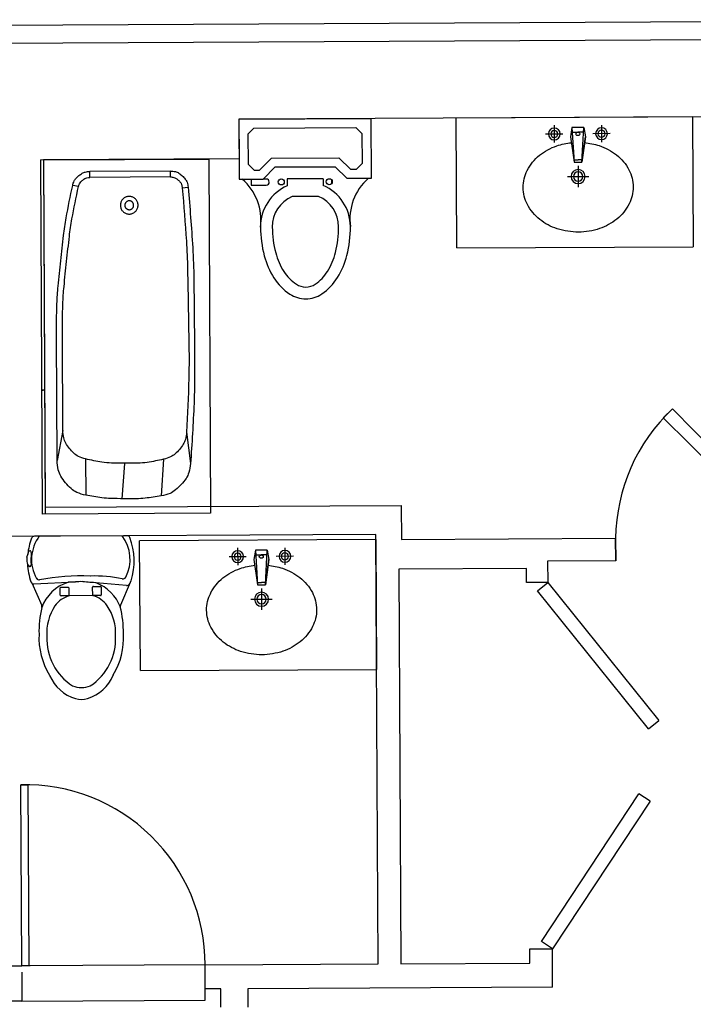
# Model space of a CAD drawing. Header units: inches. Extents: x -3371 to 2763, y -983 to 646.
# Tile 41 of 96: x -1058 to -944, y -479 to -312. Entities that reach past the tile are written whole.
import ezdxf

# ---------------------------------------------------------------- set-up
doc = ezdxf.new("R2010")
doc.units = ezdxf.units.IN
doc.header["$LTSCALE"] = 12
doc.header["$MEASUREMENT"] = 0
for name, color, linetype in [('2', 2, 'Continuous'), ('3', 3, 'Continuous'), ('White', 7, 'Continuous')]:
    doc.layers.add(name, color=color, linetype=linetype)
doc.styles.get("Standard").update_dxf_attribs({"font": 'arial.ttf'})

# ---------------------------------------------------------------- blocks, each defined once
blk = doc.blocks.new('A$C09F1173F')
at = {"layer": '2'}
for p, q in [((416, 369.3), (416, 296.3)), ((452.5, 332.8), (379.5, 332.8)), ((235, 187.8), (235, 277.9)), ((295.8, 249.5), (403.5, 264.3)), ((403.5, 264.3), (295.8, 249.5)), ((295.8, 249.5), (442.4, 257.8)), ((442.4, 257.8), (403.5, 264.3)), ((422.7, 256.7), (422.7, 232.8)), ((442.4, 257.8), (442.4, 232.8)), ((280.1, 232.8), (189.9, 232.8)), ((295.8, 232.8), (295.8, 249.5)), ((295.8, 216.1), (295.8, 232.8)), ((403.5, 201.4), (295.8, 216.1)), ((442.4, 207.8), (295.8, 216.1)), ((305.9, 250), (305.9, 232.8)), ((305.9, 215.7), (305.9, 232.8)), ((422.7, 208.9), (422.7, 232.8)), ((442.4, 232.8), (442.4, 207.8)), ((442.4, 207.8), (403.5, 201.4)), ((416, 96.3), (416, 169.3)), ((452.5, 132.8), (379.5, 132.8))]:
    blk.add_line(p, q, dxfattribs=at)
for centre, radius in [((416, 332.8), 25), ((416, 332.8), 15), ((235, 232.8), 30), ((235, 232.8), 20), ((416, 132.8), 25), ((416, 132.8), 15)]:
    blk.add_circle(centre, radius, dxfattribs=at)
for centre, start, end in [((415.3, 234), 350.5252, 189.4748), ((415.3, 231.6), 170.5252, 9.4748)]:
    blk.add_arc(centre, 7.19, start, end, dxfattribs=at)
at = {"layer": '3'}
for centre, radius, start, end in [((190, 308.8), 156.9, 90, 117.4096), ((190, 308.8), 156.9, 62.5904, 90), ((209, 272.1), 198.2, 117.4096, 141.3831), ((171, 272.1), 198.2, 38.6169, 62.5904), ((238.8, 248.3), 236.3, 141.3831, 161.6926), ((141.2, 248.3), 236.3, 18.3074, 38.6169), ((285.6, 232.8), 285.7, 161.6926, 180), ((94.3, 232.8), 285.7, 5.4714, 18.3074), ((285.6, 232.8), 285.7, 180, 198.3074), ((94.3, 232.8), 285.7, 341.6926, 354.5286), ((238.8, 217.3), 236.3, 198.3074, 218.6169), ((141.2, 217.3), 236.3, 321.3831, 341.6926), ((209, 193.5), 198.2, 218.6169, 242.5904), ((171, 193.5), 198.2, 297.4096, 321.3831), ((190, 156.9), 156.9, 242.5904, 270), ((190, 156.9), 156.9, 270, 297.4096)]:
    blk.add_arc(centre, radius, start, end, dxfattribs=at)
blk = doc.blocks.new('A')
at = {"layer": 'White', "color": 7}
for p, q in [((2489.57, 89.33), (2491.23, 93.17)), ((2506.23, 89.33), (2504.57, 93.17)), ((2494.47, 90.11), (2494.47, 91.42)), ((2494.59, 91.55), (2495.92, 91.55)), ((2495.92, 91.55), (2495.92, 90.11)), ((2495.94, 91.55), (2499.86, 91.55)), ((2499.94, 90.22), (2499.94, 91.42)), ((2500.07, 91.55), (2501.28, 91.55)), ((2501.28, 90.1), (2500.07, 90.1)), ((2501.4, 91.42), (2501.4, 90.22)), ((2490.21, 89.87), (2496.68, 89.26)), ((2495.8, 89.98), (2494.59, 89.98)), ((2505.86, 89.51), (2498.83, 89.2)), ((2506.56, 86.57), (2506.58, 86.57)), ((2506.87, 84.52), (2506.73, 84.1)), ((2507.02, 84.95), (2506.87, 84.52)), ((2490.05, 81.43), (2505.75, 81.43))]:
    blk.add_line(p, q, dxfattribs=at)
for centre, radius, start, end in [((2498.88, 102.35), 6.91, 106.7064, 156.9637), ((2497.9, 105.62), 3.49, 73.2936, 106.7064), ((2496.92, 102.35), 6.91, 23.0363, 73.2936), ((2501.58, 98.86), 9.5, 123.0103, 182.7874), ((2497.9, 102.77), 4.33, 69.7133, 110.2867), ((2494.22, 98.86), 9.5, 357.2126, 56.9897), ((2502.78, 98.72), 12.04, 148.6706, 183.2996), ((2492.07, 105.25), 0.5, 328.6706, 336.9637), ((2493.02, 98.72), 12.04, 356.7004, 31.3294), ((2508.13, 97.63), 17.38, 178.6877, 193.7922), ((2500.24, 97.85), 8.17, 176.2077, 214.1855), ((2495.56, 97.85), 8.17, 325.8145, 3.7923), ((2487.67, 97.63), 17.38, 346.2698, 1.3123), ((2490.77, 93.37), 0.5, 336.6149, 13.7922), ((2497.86, 96), 7.07, 200.614, 248.8768), ((2497.94, 96), 7.07, 287.9167, 339.386), ((2505.03, 93.37), 0.503, 164.2259, 203.3295), ((2496.96, 95.63), 4.21, 214.2214, 255.4704), ((2498.84, 95.63), 4.21, 284.5296, 325.7786), ((2494.59, 91.42), 0.125, 90, 180), ((2494.59, 90.11), 0.125, 180, 270), ((2495.8, 90.11), 0.125, 270, 0), ((2495.94, 91.67), 0.125, 255.4704, 270), ((2499.86, 91.67), 0.125, 270, 284.5296), ((2500.07, 91.42), 0.125, 90, 180), ((2500.07, 90.22), 0.125, 180, 270), ((2501.28, 91.42), 0.125, 0, 90), ((2501.28, 90.22), 0.125, 270, 0), ((2499.84, 85.66), 10.98, 162.0093, 200.8809), ((2474.71, 97.82), 17.11, 329.1663, 331.3452), ((2496.06, 85.39), 6.51, 151.9036, 217.4811), ((2490.16, 89.38), 0.5, 84.3991, 151.3452), ((2490.78, 88.25), 0.5, 77.8415, 156.4568), ((2495.81, 111.59), 23.37, 257.8415, 271.2175), ((2495.5, 89.87), 0.5, 248.8768, 264.7087), ((2585.24, 1058.93), 973.7, 264.70875, 264.85345), ((2497.77, 129.61), 41.41, 267.9658, 279.9025), ((2459, 1062.09), 973.7, 272.27708, 272.41207), ((2499.96, 89.75), 0.5, 272.4121, 287.9167), ((2504.98, 88.32), 0.5, 29.2249, 99.9025), ((2499.74, 85.39), 6.51, 322.5189, 29.2249), ((2505.88, 89.02), 0.5, 18.6784, 92.7585), ((2521.09, 97.82), 17.11, 209.7442, 210.8337), ((2495.96, 85.66), 10.98, 2.2119, 18.6784), ((2490.9, 85.46), 15.45, 355.2536, 3.0955), ((2506.58, 86.32), 0.25, 90, 185.4783), ((2506.56, 86.32), 0.25, 2.0512, 90), ((2505.04, 85.36), 2.03, 348.4491, 28.618), ((2495.96, 85.66), 10.98, 339.1191, 354.0159), ((2506.54, 84.14), 0.25, 171.5967, 262.5157), ((2506.48, 84.14), 0.25, 277.4843, 350.1389), ((2490.05, 81.93), 0.5, 200.8809, 270), ((2505.75, 81.93), 0.5, 270, 339.1191)]:
    blk.add_arc(centre, radius, start, end, dxfattribs=at)

msp = doc.modelspace()

# ---------------------------------------------------------------- linework, layer by layer
for p, q in [((-874.89, -312.23), (-2292.69, -319.69)), ((-1100.12, -316.43), (-874.87, -315.25)), ((-949.17, -379.69), (-947.62, -378.16)), ((-967.9, -476.09), (-967.94, -469.6))]:
    msp.add_line(p, q)
msp.add_arc((-926.7, -400.41), 30.54, 133.2372, 179.3308)
at = {"layer": 'White', "color": 7}
for p, q in [((-912.45, -328.52), (-1021.04, -329.09)), ((-1021.04, -329.09), (-998.69, -328.97)), ((-1021.04, -329.09), (-1021, -335.81)), ((-1021.04, -329.09), (-1020.98, -339.25)), ((-998.69, -328.97), (-998.63, -339.13)), ((-944.22, -328.68), (-984.22, -328.89)), ((-984.11, -350.89), (-984.22, -328.89)), ((-944.22, -328.68), (-944.11, -350.68)), ((-1019.5, -331.62), (-1018.49, -330.6)), ((-1019.5, -331.62), (-1019.47, -336.7)), ((-1018.49, -330.6), (-1001.22, -330.51)), ((-1001.22, -330.51), (-1000.2, -331.52)), ((-1000.2, -331.52), (-1000.17, -336.6)), ((-1021, -335.81), (-1054.16, -335.98)), ((-1054.16, -335.98), (-1053.85, -394.8)), ((-1018.45, -337.71), (-1019.47, -336.7)), ((-1015.54, -335.66), (-1017.56, -337.7)), ((-1015.54, -335.66), (-1004.12, -335.6)), ((-1004.12, -335.6), (-1002.07, -337.62)), ((-1000.17, -336.6), (-1001.18, -337.62)), ((-1018.45, -337.71), (-1017.56, -337.7)), ((-1014.9, -337.18), (-1016.92, -339.23)), ((-1014.9, -337.18), (-1004.74, -337.13)), ((-1004.74, -337.13), (-1002.7, -339.15)), ((-1001.18, -337.62), (-1002.07, -337.62)), ((-1020.98, -339.25), (-1016.92, -339.23)), ((-1018.95, -339.24), (-1018.95, -340.25)), ((-1016.41, -339.22), (-1016.92, -339.23)), ((-1006.76, -339.17), (-1012.86, -339.2)), ((-1012.86, -339.2), (-1012.85, -340.35)), ((-1006.76, -339.17), (-1006.76, -340.32)), ((-1005.31, -339.95), (-1005.32, -339.4)), ((-998.63, -339.13), (-1002.7, -339.15)), ((-1018.95, -340.25), (-1016.41, -340.24)), ((-1007.55, -342.15), (-1012.04, -342.18)), ((-1017.32, -345.63), (-1017.2, -345.63)), ((-984.11, -350.89), (-944.11, -350.68)), ((-947.62, -378.16), (-926.25, -399.89)), ((-927.51, -401.14), (-949.17, -379.69)), ((-1053.85, -394.8), (-993.55, -394.49)), ((-993.55, -394.49), (-993.52, -400.25)), ((-997.86, -399.42), (-1067.53, -399.78)), ((-997.47, -472.16), (-997.86, -399.42)), ((-993.52, -400.25), (-957.24, -400.06)), ((-957.24, -400.06), (-957.22, -403.9)), ((-957.22, -403.9), (-957.24, -400.06)), ((-997.85, -400.27), (-1037.85, -400.48)), ((-1037.73, -422.48), (-1037.85, -400.48)), ((-997.85, -400.27), (-997.74, -422.27)), ((-972.35, -405.18), (-993.97, -405.29)), ((-972.33, -407.58), (-972.35, -405.18)), ((-957.22, -403.9), (-968.75, -403.96)), ((-968.75, -403.96), (-968.73, -407.56)), ((-993.97, -405.29), (-993.62, -472.14)), ((-968.73, -407.56), (-972.33, -407.58)), ((-970.48, -408.97), (-968.73, -407.56)), ((-968.73, -407.56), (-949.91, -430.92)), ((-951.67, -432.34), (-970.48, -408.97)), ((-1037.73, -422.48), (-997.74, -422.27)), ((-951.67, -432.34), (-949.91, -430.92)), ((-1057.97, -441.82), (-1056.77, -441.81)), ((-1057.81, -472.48), (-1057.97, -441.82)), ((-1056.77, -441.81), (-1056.61, -472.47)), ((-969.81, -468.36), (-953.28, -443.33)), ((-951.41, -444.57), (-953.28, -443.33)), ((-951.41, -444.57), (-967.94, -469.6)), ((-967.94, -469.6), (-969.81, -468.36)), ((-971.78, -469.62), (-967.94, -469.6)), ((-971.77, -472.02), (-971.78, -469.62)), ((-1099.1, -472.69), (-1057.81, -472.48)), ((-1026.78, -472.31), (-1057.81, -472.48)), ((-1056.37, -472.47), (-1057.81, -472.48)), ((-1057.81, -473.55), (-1057.78, -478.45)), ((-1057.81, -473.55), (-1057.78, -478.45)), ((-1026.78, -472.31), (-997.47, -472.16)), ((-1026.76, -476.4), (-1026.78, -472.31)), ((-1026.75, -478.29), (-1026.78, -472.31)), ((-993.62, -472.14), (-971.77, -472.02)), ((-1024.12, -476.38), (-1026.76, -476.4)), ((-1024.1, -479.5), (-1024.12, -476.38)), ((-967.9, -476.09), (-1019.55, -476.36)), ((-1019.55, -476.36), (-1019.54, -479.48)), ((-1057.78, -478.45), (-1103.45, -478.69)), ((-1057.78, -478.45), (-1026.75, -478.29))]:
    msp.add_line(p, q, dxfattribs=at)
at = {"layer": 'White', "color": 7, "linetype": 'Continuous'}
for p, q in [((-1054.66, -335.99), (-1026.16, -335.84)), ((-1054.66, -335.99), (-1026.16, -335.84)), ((-1054.66, -335.99), (-1026.16, -335.84)), ((-1054.66, -335.99), (-1026.16, -335.84)), ((-1054.66, -335.99), (-1026.16, -335.84)), ((-1054.66, -335.99), (-1054.34, -395.99)), ((-1054.66, -335.99), (-1054.34, -395.99)), ((-1054.66, -335.99), (-1054.34, -395.99)), ((-1054.66, -335.99), (-1054.34, -395.99)), ((-1054.66, -335.99), (-1054.34, -395.99)), ((-1054.16, -335.98), (-1053.84, -395.98)), ((-1054.16, -335.98), (-1053.84, -395.98)), ((-1054.16, -335.98), (-1053.84, -395.98)), ((-1054.16, -335.98), (-1053.84, -395.98)), ((-1054.16, -335.98), (-1053.84, -395.98)), ((-1026.16, -335.84), (-1025.84, -395.84)), ((-1026.16, -335.84), (-1025.84, -395.84)), ((-1026.16, -335.84), (-1025.84, -395.84)), ((-1026.16, -335.84), (-1025.84, -395.84)), ((-1026.16, -335.84), (-1025.84, -395.84)), ((-1032.64, -337.87), (-1046.28, -337.94)), ((-1032.64, -337.87), (-1046.28, -337.94)), ((-1032.64, -337.87), (-1046.28, -337.94)), ((-1032.64, -337.87), (-1046.28, -337.94)), ((-1032.64, -337.87), (-1046.28, -337.94)), ((-1046.27, -338.94), (-1046.28, -337.94)), ((-1046.27, -338.94), (-1046.28, -337.94)), ((-1046.27, -338.94), (-1046.28, -337.94)), ((-1046.27, -338.94), (-1046.28, -337.94)), ((-1046.27, -338.94), (-1046.28, -337.94)), ((-1032.64, -338.87), (-1032.64, -337.87)), ((-1032.64, -338.87), (-1032.64, -337.87)), ((-1032.64, -338.87), (-1032.64, -337.87)), ((-1032.64, -338.87), (-1032.64, -337.87)), ((-1032.64, -338.87), (-1032.64, -337.87)), ((-1032.64, -338.87), (-1046.27, -338.94)), ((-1032.64, -338.87), (-1046.27, -338.94)), ((-1032.64, -338.87), (-1046.27, -338.94)), ((-1032.64, -338.87), (-1046.27, -338.94)), ((-1032.64, -338.87), (-1046.27, -338.94)), ((-1048.21, -340.51), (-1049.19, -340.29)), ((-1048.21, -340.51), (-1049.19, -340.29)), ((-1048.21, -340.51), (-1049.19, -340.29)), ((-1048.21, -340.51), (-1049.19, -340.29)), ((-1048.21, -340.51), (-1049.19, -340.29)), ((-1030.63, -340.69), (-1029.64, -340.61)), ((-1030.63, -340.69), (-1029.64, -340.61)), ((-1030.63, -340.69), (-1029.64, -340.61)), ((-1030.63, -340.69), (-1029.64, -340.61)), ((-1030.63, -340.69), (-1029.64, -340.61)), ((-1051.83, -386.91), (-1051.94, -365.97)), ((-1051.83, -386.91), (-1051.94, -365.97)), ((-1051.83, -386.91), (-1051.94, -365.97)), ((-1051.83, -386.91), (-1051.94, -365.97)), ((-1051.83, -386.91), (-1051.94, -365.97)), ((-1050.85, -381.79), (-1050.94, -365.97)), ((-1050.85, -381.79), (-1050.94, -365.97)), ((-1050.85, -381.79), (-1050.94, -365.97)), ((-1050.85, -381.79), (-1050.94, -365.97)), ((-1050.85, -381.79), (-1050.94, -365.97)), ((-1050.85, -381.79), (-1051.83, -386.91)), ((-1050.85, -381.79), (-1051.83, -386.91)), ((-1050.85, -381.79), (-1051.83, -386.91)), ((-1050.85, -381.79), (-1051.83, -386.91)), ((-1050.85, -381.79), (-1051.83, -386.91)), ((-1029.91, -382.08), (-1029.24, -387.41)), ((-1029.91, -382.08), (-1029.24, -387.41)), ((-1029.91, -382.08), (-1029.24, -387.41)), ((-1029.91, -382.08), (-1029.24, -387.41)), ((-1029.91, -382.08), (-1029.24, -387.41)), ((-1047.01, -386.63), (-1046.97, -392.77)), ((-1047.01, -386.63), (-1046.97, -392.77)), ((-1047.01, -386.63), (-1046.97, -392.77)), ((-1047.01, -386.63), (-1046.97, -392.77)), ((-1047.01, -386.63), (-1046.97, -392.77)), ((-1033.79, -386.69), (-1034.19, -392.89)), ((-1033.79, -386.69), (-1034.19, -392.89)), ((-1033.79, -386.69), (-1034.19, -392.89)), ((-1033.79, -386.69), (-1034.19, -392.89)), ((-1033.79, -386.69), (-1034.19, -392.89)), ((-1040.4, -387.42), (-1040.85, -393.41)), ((-1040.4, -387.42), (-1040.85, -393.41)), ((-1040.4, -387.42), (-1040.85, -393.41)), ((-1040.4, -387.42), (-1040.85, -393.41)), ((-1040.4, -387.42), (-1040.85, -393.41)), ((-1025.84, -395.84), (-1054.34, -395.99)), ((-1025.84, -395.84), (-1054.34, -395.99)), ((-1025.84, -395.84), (-1054.34, -395.99)), ((-1025.84, -395.84), (-1054.34, -395.99)), ((-1025.84, -395.84), (-1054.34, -395.99))]:
    msp.add_line(p, q, dxfattribs=at)
for points in [[(-1049.19, -340.29, -0.056193), (-1048.94, -339.55, -0.078765), (-1048.62, -339.09, -0.033679), (-1048.13, -338.63, -0.033679), (-1047.58, -338.25, -0.078765), (-1047.06, -338.03, -0.056193), (-1046.28, -337.94)], [(-1049.19, -340.29, -0.056193), (-1048.94, -339.55, -0.078765), (-1048.62, -339.09, -0.033679), (-1048.13, -338.63, -0.033679), (-1047.58, -338.25, -0.078765), (-1047.06, -338.03, -0.056193), (-1046.28, -337.94)], [(-1049.19, -340.29, -0.056193), (-1048.94, -339.55, -0.078765), (-1048.62, -339.09, -0.033679), (-1048.13, -338.63, -0.033679), (-1047.58, -338.25, -0.078765), (-1047.06, -338.03, -0.056193), (-1046.28, -337.94)], [(-1049.19, -340.29, -0.056193), (-1048.94, -339.55, -0.078765), (-1048.62, -339.09, -0.033679), (-1048.13, -338.63, -0.033679), (-1047.58, -338.25, -0.078765), (-1047.06, -338.03, -0.056193), (-1046.28, -337.94)], [(-1049.19, -340.29, -0.056193), (-1048.94, -339.55, -0.078765), (-1048.62, -339.09, -0.033679), (-1048.13, -338.63, -0.033679), (-1047.58, -338.25, -0.078765), (-1047.06, -338.03, -0.056193), (-1046.28, -337.94)], [(-1032.64, -337.87, -0.062055), (-1031.79, -337.97, -0.084596), (-1031.21, -338.22, -0.039577), (-1030.63, -338.68, -0.039577), (-1030.13, -339.22, -0.084596), (-1029.82, -339.77, -0.062055), (-1029.64, -340.61)], [(-1032.64, -337.87, -0.062055), (-1031.79, -337.97, -0.084596), (-1031.21, -338.22, -0.039577), (-1030.63, -338.68, -0.039577), (-1030.13, -339.22, -0.084596), (-1029.82, -339.77, -0.062055), (-1029.64, -340.61)], [(-1032.64, -337.87, -0.062055), (-1031.79, -337.97, -0.084596), (-1031.21, -338.22, -0.039577), (-1030.63, -338.68, -0.039577), (-1030.13, -339.22, -0.084596), (-1029.82, -339.77, -0.062055), (-1029.64, -340.61)], [(-1032.64, -337.87, -0.062055), (-1031.79, -337.97, -0.084596), (-1031.21, -338.22, -0.039577), (-1030.63, -338.68, -0.039577), (-1030.13, -339.22, -0.084596), (-1029.82, -339.77, -0.062055), (-1029.64, -340.61)], [(-1032.64, -337.87, -0.062055), (-1031.79, -337.97, -0.084596), (-1031.21, -338.22, -0.039577), (-1030.63, -338.68, -0.039577), (-1030.13, -339.22, -0.084596), (-1029.82, -339.77, -0.062055), (-1029.64, -340.61)], [(-1048.21, -340.51, -0.056193), (-1048.04, -340.01, -0.078765), (-1047.83, -339.7, -0.033679), (-1047.5, -339.4, -0.033679), (-1047.14, -339.15, -0.078765), (-1046.79, -339, -0.056193), (-1046.27, -338.94)], [(-1048.21, -340.51, -0.056193), (-1048.04, -340.01, -0.078765), (-1047.83, -339.7, -0.033679), (-1047.5, -339.4, -0.033679), (-1047.14, -339.15, -0.078765), (-1046.79, -339, -0.056193), (-1046.27, -338.94)], [(-1048.21, -340.51, -0.056193), (-1048.04, -340.01, -0.078765), (-1047.83, -339.7, -0.033679), (-1047.5, -339.4, -0.033679), (-1047.14, -339.15, -0.078765), (-1046.79, -339, -0.056193), (-1046.27, -338.94)], [(-1048.21, -340.51, -0.056193), (-1048.04, -340.01, -0.078765), (-1047.83, -339.7, -0.033679), (-1047.5, -339.4, -0.033679), (-1047.14, -339.15, -0.078765), (-1046.79, -339, -0.056193), (-1046.27, -338.94)], [(-1048.21, -340.51, -0.056193), (-1048.04, -340.01, -0.078765), (-1047.83, -339.7, -0.033679), (-1047.5, -339.4, -0.033679), (-1047.14, -339.15, -0.078765), (-1046.79, -339, -0.056193), (-1046.27, -338.94)], [(-1032.64, -338.87, -0.062055), (-1032.07, -338.94, -0.084596), (-1031.68, -339.11, -0.039577), (-1031.3, -339.41, -0.039577), (-1030.96, -339.77, -0.084596), (-1030.76, -340.14, -0.062055), (-1030.63, -340.69)], [(-1032.64, -338.87, -0.062055), (-1032.07, -338.94, -0.084596), (-1031.68, -339.11, -0.039577), (-1031.3, -339.41, -0.039577), (-1030.96, -339.77, -0.084596), (-1030.76, -340.14, -0.062055), (-1030.63, -340.69)], [(-1032.64, -338.87, -0.062055), (-1032.07, -338.94, -0.084596), (-1031.68, -339.11, -0.039577), (-1031.3, -339.41, -0.039577), (-1030.96, -339.77, -0.084596), (-1030.76, -340.14, -0.062055), (-1030.63, -340.69)], [(-1032.64, -338.87, -0.062055), (-1032.07, -338.94, -0.084596), (-1031.68, -339.11, -0.039577), (-1031.3, -339.41, -0.039577), (-1030.96, -339.77, -0.084596), (-1030.76, -340.14, -0.062055), (-1030.63, -340.69)], [(-1032.64, -338.87, -0.062055), (-1032.07, -338.94, -0.084596), (-1031.68, -339.11, -0.039577), (-1031.3, -339.41, -0.039577), (-1030.96, -339.77, -0.084596), (-1030.76, -340.14, -0.062055), (-1030.63, -340.69)], [(-1051.94, -365.97, -0.009316), (-1051.86, -360.36, -0.017343), (-1051.66, -357.35, -0.00129), (-1051.21, -353.06, -0.00129), (-1050.74, -348.78, -0.017343), (-1050.3, -345.79, -0.009316), (-1049.19, -340.29)], [(-1051.94, -365.97, -0.009316), (-1051.86, -360.36, -0.017343), (-1051.66, -357.35, -0.00129), (-1051.21, -353.06, -0.00129), (-1050.74, -348.78, -0.017343), (-1050.3, -345.79, -0.009316), (-1049.19, -340.29)], [(-1051.94, -365.97, -0.009316), (-1051.86, -360.36, -0.017343), (-1051.66, -357.35, -0.00129), (-1051.21, -353.06, -0.00129), (-1050.74, -348.78, -0.017343), (-1050.3, -345.79, -0.009316), (-1049.19, -340.29)], [(-1051.94, -365.97, -0.009316), (-1051.86, -360.36, -0.017343), (-1051.66, -357.35, -0.00129), (-1051.21, -353.06, -0.00129), (-1050.74, -348.78, -0.017343), (-1050.3, -345.79, -0.009316), (-1049.19, -340.29)], [(-1051.94, -365.97, -0.009316), (-1051.86, -360.36, -0.017343), (-1051.66, -357.35, -0.00129), (-1051.21, -353.06, -0.00129), (-1050.74, -348.78, -0.017343), (-1050.3, -345.79, -0.009316), (-1049.19, -340.29)], [(-1050.94, -365.97, -0.009316), (-1050.86, -360.4, -0.017343), (-1050.66, -357.42, -0.00129), (-1050.22, -353.17, -0.00129), (-1049.75, -348.92, -0.017343), (-1049.32, -345.96, -0.009316), (-1048.21, -340.51)], [(-1050.94, -365.97, -0.009316), (-1050.86, -360.4, -0.017343), (-1050.66, -357.42, -0.00129), (-1050.22, -353.17, -0.00129), (-1049.75, -348.92, -0.017343), (-1049.32, -345.96, -0.009316), (-1048.21, -340.51)], [(-1050.94, -365.97, -0.009316), (-1050.86, -360.4, -0.017343), (-1050.66, -357.42, -0.00129), (-1050.22, -353.17, -0.00129), (-1049.75, -348.92, -0.017343), (-1049.32, -345.96, -0.009316), (-1048.21, -340.51)], [(-1050.94, -365.97, -0.009316), (-1050.86, -360.4, -0.017343), (-1050.66, -357.42, -0.00129), (-1050.22, -353.17, -0.00129), (-1049.75, -348.92, -0.017343), (-1049.32, -345.96, -0.009316), (-1048.21, -340.51)], [(-1050.94, -365.97, -0.009316), (-1050.86, -360.4, -0.017343), (-1050.66, -357.42, -0.00129), (-1050.22, -353.17, -0.00129), (-1049.75, -348.92, -0.017343), (-1049.32, -345.96, -0.009316), (-1048.21, -340.51)], [(-1030.63, -340.69, -0.005919), (-1029.94, -349.73, -0.011303), (-1029.74, -354.47, -0.000535), (-1029.61, -361.38, -0.000535), (-1029.5, -368.28, -0.011303), (-1029.53, -373.03, -0.005919), (-1029.91, -382.08)], [(-1030.63, -340.69, -0.005919), (-1029.94, -349.73, -0.011303), (-1029.74, -354.47, -0.000535), (-1029.61, -361.38, -0.000535), (-1029.5, -368.28, -0.011303), (-1029.53, -373.03, -0.005919), (-1029.91, -382.08)], [(-1030.63, -340.69, -0.005919), (-1029.94, -349.73, -0.011303), (-1029.74, -354.47, -0.000535), (-1029.61, -361.38, -0.000535), (-1029.5, -368.28, -0.011303), (-1029.53, -373.03, -0.005919), (-1029.91, -382.08)], [(-1030.63, -340.69, -0.005919), (-1029.94, -349.73, -0.011303), (-1029.74, -354.47, -0.000535), (-1029.61, -361.38, -0.000535), (-1029.5, -368.28, -0.011303), (-1029.53, -373.03, -0.005919), (-1029.91, -382.08)], [(-1030.63, -340.69, -0.005919), (-1029.94, -349.73, -0.011303), (-1029.74, -354.47, -0.000535), (-1029.61, -361.38, -0.000535), (-1029.5, -368.28, -0.011303), (-1029.53, -373.03, -0.005919), (-1029.91, -382.08)], [(-1029.64, -340.61, -0.006671), (-1028.87, -350.81, -0.012666), (-1028.67, -356.19, -0.000675), (-1028.59, -364, -0.000675), (-1028.54, -371.81, -0.012666), (-1028.64, -377.2, -0.006671), (-1029.24, -387.41)], [(-1029.64, -340.61, -0.006671), (-1028.87, -350.81, -0.012666), (-1028.67, -356.19, -0.000675), (-1028.59, -364, -0.000675), (-1028.54, -371.81, -0.012666), (-1028.64, -377.2, -0.006671), (-1029.24, -387.41)], [(-1029.64, -340.61, -0.006671), (-1028.87, -350.81, -0.012666), (-1028.67, -356.19, -0.000675), (-1028.59, -364, -0.000675), (-1028.54, -371.81, -0.012666), (-1028.64, -377.2, -0.006671), (-1029.24, -387.41)], [(-1029.64, -340.61, -0.006671), (-1028.87, -350.81, -0.012666), (-1028.67, -356.19, -0.000675), (-1028.59, -364, -0.000675), (-1028.54, -371.81, -0.012666), (-1028.64, -377.2, -0.006671), (-1029.24, -387.41)], [(-1029.64, -340.61, -0.006671), (-1028.87, -350.81, -0.012666), (-1028.67, -356.19, -0.000675), (-1028.59, -364, -0.000675), (-1028.54, -371.81, -0.012666), (-1028.64, -377.2, -0.006671), (-1029.24, -387.41)], [(-1047.01, -386.63, -0.055571), (-1048.23, -386.19, -0.07813), (-1048.99, -385.66, -0.033069), (-1049.73, -384.84, -0.033069), (-1050.36, -383.94, -0.07813), (-1050.7, -383.08, -0.055571), (-1050.85, -381.79)], [(-1047.01, -386.63, -0.055571), (-1048.23, -386.19, -0.07813), (-1048.99, -385.66, -0.033069), (-1049.73, -384.84, -0.033069), (-1050.36, -383.94, -0.07813), (-1050.7, -383.08, -0.055571), (-1050.85, -381.79)], [(-1047.01, -386.63, -0.055571), (-1048.23, -386.19, -0.07813), (-1048.99, -385.66, -0.033069), (-1049.73, -384.84, -0.033069), (-1050.36, -383.94, -0.07813), (-1050.7, -383.08, -0.055571), (-1050.85, -381.79)], [(-1047.01, -386.63, -0.055571), (-1048.23, -386.19, -0.07813), (-1048.99, -385.66, -0.033069), (-1049.73, -384.84, -0.033069), (-1050.36, -383.94, -0.07813), (-1050.7, -383.08, -0.055571), (-1050.85, -381.79)], [(-1047.01, -386.63, -0.055571), (-1048.23, -386.19, -0.07813), (-1048.99, -385.66, -0.033069), (-1049.73, -384.84, -0.033069), (-1050.36, -383.94, -0.07813), (-1050.7, -383.08, -0.055571), (-1050.85, -381.79)], [(-1029.91, -382.08, -0.053976), (-1030.11, -383.33, -0.076487), (-1030.47, -384.15, -0.03152), (-1031.11, -385.01, -0.03152), (-1031.85, -385.78, -0.076487), (-1032.6, -386.28, -0.053976), (-1033.79, -386.69)], [(-1029.91, -382.08, -0.053976), (-1030.11, -383.33, -0.076487), (-1030.47, -384.15, -0.03152), (-1031.11, -385.01, -0.03152), (-1031.85, -385.78, -0.076487), (-1032.6, -386.28, -0.053976), (-1033.79, -386.69)], [(-1029.91, -382.08, -0.053976), (-1030.11, -383.33, -0.076487), (-1030.47, -384.15, -0.03152), (-1031.11, -385.01, -0.03152), (-1031.85, -385.78, -0.076487), (-1032.6, -386.28, -0.053976), (-1033.79, -386.69)], [(-1029.91, -382.08, -0.053976), (-1030.11, -383.33, -0.076487), (-1030.47, -384.15, -0.03152), (-1031.11, -385.01, -0.03152), (-1031.85, -385.78, -0.076487), (-1032.6, -386.28, -0.053976), (-1033.79, -386.69)], [(-1029.91, -382.08, -0.053976), (-1030.11, -383.33, -0.076487), (-1030.47, -384.15, -0.03152), (-1031.11, -385.01, -0.03152), (-1031.85, -385.78, -0.076487), (-1032.6, -386.28, -0.053976), (-1033.79, -386.69)], [(-1046.97, -392.77, -0.057302), (-1048.49, -392.29, -0.079888), (-1049.46, -391.66, -0.034774), (-1050.4, -390.67, -0.034774), (-1051.19, -389.56, -0.079888), (-1051.63, -388.5, -0.057302), (-1051.83, -386.91)], [(-1046.97, -392.77, -0.057302), (-1048.49, -392.29, -0.079888), (-1049.46, -391.66, -0.034774), (-1050.4, -390.67, -0.034774), (-1051.19, -389.56, -0.079888), (-1051.63, -388.5, -0.057302), (-1051.83, -386.91)], [(-1046.97, -392.77, -0.057302), (-1048.49, -392.29, -0.079888), (-1049.46, -391.66, -0.034774), (-1050.4, -390.67, -0.034774), (-1051.19, -389.56, -0.079888), (-1051.63, -388.5, -0.057302), (-1051.83, -386.91)], [(-1046.97, -392.77, -0.057302), (-1048.49, -392.29, -0.079888), (-1049.46, -391.66, -0.034774), (-1050.4, -390.67, -0.034774), (-1051.19, -389.56, -0.079888), (-1051.63, -388.5, -0.057302), (-1051.83, -386.91)], [(-1046.97, -392.77, -0.057302), (-1048.49, -392.29, -0.079888), (-1049.46, -391.66, -0.034774), (-1050.4, -390.67, -0.034774), (-1051.19, -389.56, -0.079888), (-1051.63, -388.5, -0.057302), (-1051.83, -386.91)], [(-1033.79, -386.69, -0.01902), (-1036.56, -387.21, -0.033054), (-1038.18, -387.34, -0.004993), (-1040.4, -387.36, -0.004993), (-1042.62, -387.32, -0.033054), (-1044.24, -387.17, -0.01902), (-1047.01, -386.63)], [(-1033.79, -386.69, -0.01902), (-1036.56, -387.21, -0.033054), (-1038.18, -387.34, -0.004993), (-1040.4, -387.36, -0.004993), (-1042.62, -387.32, -0.033054), (-1044.24, -387.17, -0.01902), (-1047.01, -386.63)], [(-1033.79, -386.69, -0.01902), (-1036.56, -387.21, -0.033054), (-1038.18, -387.34, -0.004993), (-1040.4, -387.36, -0.004993), (-1042.62, -387.32, -0.033054), (-1044.24, -387.17, -0.01902), (-1047.01, -386.63)], [(-1033.79, -386.69, -0.01902), (-1036.56, -387.21, -0.033054), (-1038.18, -387.34, -0.004993), (-1040.4, -387.36, -0.004993), (-1042.62, -387.32, -0.033054), (-1044.24, -387.17, -0.01902), (-1047.01, -386.63)], [(-1033.79, -386.69, -0.01902), (-1036.56, -387.21, -0.033054), (-1038.18, -387.34, -0.004993), (-1040.4, -387.36, -0.004993), (-1042.62, -387.32, -0.033054), (-1044.24, -387.17, -0.01902), (-1047.01, -386.63)], [(-1029.24, -387.41, -0.055308), (-1029.52, -388.93, -0.077861), (-1029.99, -389.93, -0.032812), (-1030.81, -390.96, -0.032812), (-1031.76, -391.88, -0.077861), (-1032.7, -392.46, -0.055308), (-1034.19, -392.89)], [(-1029.24, -387.41, -0.055308), (-1029.52, -388.93, -0.077861), (-1029.99, -389.93, -0.032812), (-1030.81, -390.96, -0.032812), (-1031.76, -391.88, -0.077861), (-1032.7, -392.46, -0.055308), (-1034.19, -392.89)], [(-1029.24, -387.41, -0.055308), (-1029.52, -388.93, -0.077861), (-1029.99, -389.93, -0.032812), (-1030.81, -390.96, -0.032812), (-1031.76, -391.88, -0.077861), (-1032.7, -392.46, -0.055308), (-1034.19, -392.89)], [(-1029.24, -387.41, -0.055308), (-1029.52, -388.93, -0.077861), (-1029.99, -389.93, -0.032812), (-1030.81, -390.96, -0.032812), (-1031.76, -391.88, -0.077861), (-1032.7, -392.46, -0.055308), (-1034.19, -392.89)], [(-1029.24, -387.41, -0.055308), (-1029.52, -388.93, -0.077861), (-1029.99, -389.93, -0.032812), (-1030.81, -390.96, -0.032812), (-1031.76, -391.88, -0.077861), (-1032.7, -392.46, -0.055308), (-1034.19, -392.89)], [(-1034.19, -392.89, -0.015213), (-1036.9, -393.28, -0.027142), (-1038.44, -393.37, -0.003288), (-1040.58, -393.37, -0.003288), (-1042.72, -393.33, -0.027142), (-1044.26, -393.21, -0.015213), (-1046.97, -392.77)], [(-1034.19, -392.89, -0.015213), (-1036.9, -393.28, -0.027142), (-1038.44, -393.37, -0.003288), (-1040.58, -393.37, -0.003288), (-1042.72, -393.33, -0.027142), (-1044.26, -393.21, -0.015213), (-1046.97, -392.77)], [(-1034.19, -392.89, -0.015213), (-1036.9, -393.28, -0.027142), (-1038.44, -393.37, -0.003288), (-1040.58, -393.37, -0.003288), (-1042.72, -393.33, -0.027142), (-1044.26, -393.21, -0.015213), (-1046.97, -392.77)], [(-1034.19, -392.89, -0.015213), (-1036.9, -393.28, -0.027142), (-1038.44, -393.37, -0.003288), (-1040.58, -393.37, -0.003288), (-1042.72, -393.33, -0.027142), (-1044.26, -393.21, -0.015213), (-1046.97, -392.77)], [(-1034.19, -392.89, -0.015213), (-1036.9, -393.28, -0.027142), (-1038.44, -393.37, -0.003288), (-1040.58, -393.37, -0.003288), (-1042.72, -393.33, -0.027142), (-1044.26, -393.21, -0.015213), (-1046.97, -392.77)]]:
    msp.add_lwpolyline(points, format="xyb", dxfattribs=at)
for points in [[(-1041.02, -344.18, 0.043661), (-1040.91, -344.41, 0.043661), (-1040.76, -344.63, 0.043661), (-1040.57, -344.81, 0.043661), (-1040.36, -344.96, 0.043661), (-1040.12, -345.07, 0.043661), (-1039.87, -345.14, 0.043661), (-1039.61, -345.16, 0.043661), (-1039.35, -345.13, 0.043661), (-1039.1, -345.06, 0.043661), (-1038.86, -344.95, 0.043661), (-1038.65, -344.8, 0.043661), (-1038.46, -344.62, 0.043661), (-1038.31, -344.4, 0.043661), (-1038.2, -344.16, 0.043661), (-1038.14, -343.91, 0.043661), (-1038.12, -343.65, 0.043661), (-1038.14, -343.39, 0.043661), (-1038.21, -343.14, 0.043661), (-1038.32, -342.9, 0.043661), (-1038.47, -342.69, 0.043661), (-1038.66, -342.5, 0.043661), (-1038.87, -342.35, 0.043661), (-1039.11, -342.25, 0.043661), (-1039.36, -342.18, 0.043661), (-1039.62, -342.16, 0.043661), (-1039.88, -342.18, 0.043661), (-1040.14, -342.25, 0.043661), (-1040.37, -342.36, 0.043661), (-1040.59, -342.51, 0.043661), (-1040.77, -342.7, 0.043661), (-1040.92, -342.91, 0.043661), (-1041.03, -343.15, 0.043661), (-1041.09, -343.4, 0.043661), (-1041.12, -343.67, 0.043661), (-1041.09, -343.93, 0.043661)], [(-1041.02, -344.18, 0.043661), (-1040.91, -344.41, 0.043661), (-1040.76, -344.63, 0.043661), (-1040.57, -344.81, 0.043661), (-1040.36, -344.96, 0.043661), (-1040.12, -345.07, 0.043661), (-1039.87, -345.14, 0.043661), (-1039.61, -345.16, 0.043661), (-1039.35, -345.13, 0.043661), (-1039.1, -345.06, 0.043661), (-1038.86, -344.95, 0.043661), (-1038.65, -344.8, 0.043661), (-1038.46, -344.62, 0.043661), (-1038.31, -344.4, 0.043661), (-1038.2, -344.16, 0.043661), (-1038.14, -343.91, 0.043661), (-1038.12, -343.65, 0.043661), (-1038.14, -343.39, 0.043661), (-1038.21, -343.14, 0.043661), (-1038.32, -342.9, 0.043661), (-1038.47, -342.69, 0.043661), (-1038.66, -342.5, 0.043661), (-1038.87, -342.35, 0.043661), (-1039.11, -342.25, 0.043661), (-1039.36, -342.18, 0.043661), (-1039.62, -342.16, 0.043661), (-1039.88, -342.18, 0.043661), (-1040.14, -342.25, 0.043661), (-1040.37, -342.36, 0.043661), (-1040.59, -342.51, 0.043661), (-1040.77, -342.7, 0.043661), (-1040.92, -342.91, 0.043661), (-1041.03, -343.15, 0.043661), (-1041.09, -343.4, 0.043661), (-1041.12, -343.67, 0.043661), (-1041.09, -343.93, 0.043661)], [(-1041.02, -344.18, 0.043661), (-1040.91, -344.41, 0.043661), (-1040.76, -344.63, 0.043661), (-1040.57, -344.81, 0.043661), (-1040.36, -344.96, 0.043661), (-1040.12, -345.07, 0.043661), (-1039.87, -345.14, 0.043661), (-1039.61, -345.16, 0.043661), (-1039.35, -345.13, 0.043661), (-1039.1, -345.06, 0.043661), (-1038.86, -344.95, 0.043661), (-1038.65, -344.8, 0.043661), (-1038.46, -344.62, 0.043661), (-1038.31, -344.4, 0.043661), (-1038.2, -344.16, 0.043661), (-1038.14, -343.91, 0.043661), (-1038.12, -343.65, 0.043661), (-1038.14, -343.39, 0.043661), (-1038.21, -343.14, 0.043661), (-1038.32, -342.9, 0.043661), (-1038.47, -342.69, 0.043661), (-1038.66, -342.5, 0.043661), (-1038.87, -342.35, 0.043661), (-1039.11, -342.25, 0.043661), (-1039.36, -342.18, 0.043661), (-1039.62, -342.16, 0.043661), (-1039.88, -342.18, 0.043661), (-1040.14, -342.25, 0.043661), (-1040.37, -342.36, 0.043661), (-1040.59, -342.51, 0.043661), (-1040.77, -342.7, 0.043661), (-1040.92, -342.91, 0.043661), (-1041.03, -343.15, 0.043661), (-1041.09, -343.4, 0.043661), (-1041.12, -343.67, 0.043661), (-1041.09, -343.93, 0.043661)], [(-1041.02, -344.18, 0.043661), (-1040.91, -344.41, 0.043661), (-1040.76, -344.63, 0.043661), (-1040.57, -344.81, 0.043661), (-1040.36, -344.96, 0.043661), (-1040.12, -345.07, 0.043661), (-1039.87, -345.14, 0.043661), (-1039.61, -345.16, 0.043661), (-1039.35, -345.13, 0.043661), (-1039.1, -345.06, 0.043661), (-1038.86, -344.95, 0.043661), (-1038.65, -344.8, 0.043661), (-1038.46, -344.62, 0.043661), (-1038.31, -344.4, 0.043661), (-1038.2, -344.16, 0.043661), (-1038.14, -343.91, 0.043661), (-1038.12, -343.65, 0.043661), (-1038.14, -343.39, 0.043661), (-1038.21, -343.14, 0.043661), (-1038.32, -342.9, 0.043661), (-1038.47, -342.69, 0.043661), (-1038.66, -342.5, 0.043661), (-1038.87, -342.35, 0.043661), (-1039.11, -342.25, 0.043661), (-1039.36, -342.18, 0.043661), (-1039.62, -342.16, 0.043661), (-1039.88, -342.18, 0.043661), (-1040.14, -342.25, 0.043661), (-1040.37, -342.36, 0.043661), (-1040.59, -342.51, 0.043661), (-1040.77, -342.7, 0.043661), (-1040.92, -342.91, 0.043661), (-1041.03, -343.15, 0.043661), (-1041.09, -343.4, 0.043661), (-1041.12, -343.67, 0.043661), (-1041.09, -343.93, 0.043661)], [(-1041.02, -344.18, 0.043661), (-1040.91, -344.41, 0.043661), (-1040.76, -344.63, 0.043661), (-1040.57, -344.81, 0.043661), (-1040.36, -344.96, 0.043661), (-1040.12, -345.07, 0.043661), (-1039.87, -345.14, 0.043661), (-1039.61, -345.16, 0.043661), (-1039.35, -345.13, 0.043661), (-1039.1, -345.06, 0.043661), (-1038.86, -344.95, 0.043661), (-1038.65, -344.8, 0.043661), (-1038.46, -344.62, 0.043661), (-1038.31, -344.4, 0.043661), (-1038.2, -344.16, 0.043661), (-1038.14, -343.91, 0.043661), (-1038.12, -343.65, 0.043661), (-1038.14, -343.39, 0.043661), (-1038.21, -343.14, 0.043661), (-1038.32, -342.9, 0.043661), (-1038.47, -342.69, 0.043661), (-1038.66, -342.5, 0.043661), (-1038.87, -342.35, 0.043661), (-1039.11, -342.25, 0.043661), (-1039.36, -342.18, 0.043661), (-1039.62, -342.16, 0.043661), (-1039.88, -342.18, 0.043661), (-1040.14, -342.25, 0.043661), (-1040.37, -342.36, 0.043661), (-1040.59, -342.51, 0.043661), (-1040.77, -342.7, 0.043661), (-1040.92, -342.91, 0.043661), (-1041.03, -343.15, 0.043661), (-1041.09, -343.4, 0.043661), (-1041.12, -343.67, 0.043661), (-1041.09, -343.93, 0.043661)], [(-1040.32, -343.92, 0.043661), (-1040.26, -344.04, 0.043661), (-1040.19, -344.14, 0.043661), (-1040.09, -344.23, 0.043661), (-1039.99, -344.31, 0.043661), (-1039.87, -344.36, 0.043661), (-1039.74, -344.4, 0.043661), (-1039.61, -344.41, 0.043661), (-1039.48, -344.4, 0.043661), (-1039.36, -344.36, 0.043661), (-1039.24, -344.3, 0.043661), (-1039.13, -344.23, 0.043661), (-1039.04, -344.14, 0.043661), (-1038.96, -344.03, 0.043661), (-1038.91, -343.91, 0.043661), (-1038.88, -343.78, 0.043661), (-1038.87, -343.65, 0.043661), (-1038.88, -343.52, 0.043661), (-1038.91, -343.4, 0.043661), (-1038.97, -343.28, 0.043661), (-1039.04, -343.17, 0.043661), (-1039.14, -343.08, 0.043661), (-1039.24, -343.01, 0.043661), (-1039.36, -342.95, 0.043661), (-1039.49, -342.92, 0.043661), (-1039.62, -342.91, 0.043661), (-1039.75, -342.92, 0.043661), (-1039.88, -342.95, 0.043661), (-1039.99, -343.01, 0.043661), (-1040.1, -343.09, 0.043661), (-1040.19, -343.18, 0.043661), (-1040.27, -343.29, 0.043661), (-1040.32, -343.4, 0.043661), (-1040.36, -343.53, 0.043661), (-1040.37, -343.66, 0.043661), (-1040.35, -343.79, 0.043661)], [(-1040.32, -343.92, 0.043661), (-1040.26, -344.04, 0.043661), (-1040.19, -344.14, 0.043661), (-1040.09, -344.23, 0.043661), (-1039.99, -344.31, 0.043661), (-1039.87, -344.36, 0.043661), (-1039.74, -344.4, 0.043661), (-1039.61, -344.41, 0.043661), (-1039.48, -344.4, 0.043661), (-1039.36, -344.36, 0.043661), (-1039.24, -344.3, 0.043661), (-1039.13, -344.23, 0.043661), (-1039.04, -344.14, 0.043661), (-1038.96, -344.03, 0.043661), (-1038.91, -343.91, 0.043661), (-1038.88, -343.78, 0.043661), (-1038.87, -343.65, 0.043661), (-1038.88, -343.52, 0.043661), (-1038.91, -343.4, 0.043661), (-1038.97, -343.28, 0.043661), (-1039.04, -343.17, 0.043661), (-1039.14, -343.08, 0.043661), (-1039.24, -343.01, 0.043661), (-1039.36, -342.95, 0.043661), (-1039.49, -342.92, 0.043661), (-1039.62, -342.91, 0.043661), (-1039.75, -342.92, 0.043661), (-1039.88, -342.95, 0.043661), (-1039.99, -343.01, 0.043661), (-1040.1, -343.09, 0.043661), (-1040.19, -343.18, 0.043661), (-1040.27, -343.29, 0.043661), (-1040.32, -343.4, 0.043661), (-1040.36, -343.53, 0.043661), (-1040.37, -343.66, 0.043661), (-1040.35, -343.79, 0.043661)], [(-1040.32, -343.92, 0.043661), (-1040.26, -344.04, 0.043661), (-1040.19, -344.14, 0.043661), (-1040.09, -344.23, 0.043661), (-1039.99, -344.31, 0.043661), (-1039.87, -344.36, 0.043661), (-1039.74, -344.4, 0.043661), (-1039.61, -344.41, 0.043661), (-1039.48, -344.4, 0.043661), (-1039.36, -344.36, 0.043661), (-1039.24, -344.3, 0.043661), (-1039.13, -344.23, 0.043661), (-1039.04, -344.14, 0.043661), (-1038.96, -344.03, 0.043661), (-1038.91, -343.91, 0.043661), (-1038.88, -343.78, 0.043661), (-1038.87, -343.65, 0.043661), (-1038.88, -343.52, 0.043661), (-1038.91, -343.4, 0.043661), (-1038.97, -343.28, 0.043661), (-1039.04, -343.17, 0.043661), (-1039.14, -343.08, 0.043661), (-1039.24, -343.01, 0.043661), (-1039.36, -342.95, 0.043661), (-1039.49, -342.92, 0.043661), (-1039.62, -342.91, 0.043661), (-1039.75, -342.92, 0.043661), (-1039.88, -342.95, 0.043661), (-1039.99, -343.01, 0.043661), (-1040.1, -343.09, 0.043661), (-1040.19, -343.18, 0.043661), (-1040.27, -343.29, 0.043661), (-1040.32, -343.4, 0.043661), (-1040.36, -343.53, 0.043661), (-1040.37, -343.66, 0.043661), (-1040.35, -343.79, 0.043661)], [(-1040.32, -343.92, 0.043661), (-1040.26, -344.04, 0.043661), (-1040.19, -344.14, 0.043661), (-1040.09, -344.23, 0.043661), (-1039.99, -344.31, 0.043661), (-1039.87, -344.36, 0.043661), (-1039.74, -344.4, 0.043661), (-1039.61, -344.41, 0.043661), (-1039.48, -344.4, 0.043661), (-1039.36, -344.36, 0.043661), (-1039.24, -344.3, 0.043661), (-1039.13, -344.23, 0.043661), (-1039.04, -344.14, 0.043661), (-1038.96, -344.03, 0.043661), (-1038.91, -343.91, 0.043661), (-1038.88, -343.78, 0.043661), (-1038.87, -343.65, 0.043661), (-1038.88, -343.52, 0.043661), (-1038.91, -343.4, 0.043661), (-1038.97, -343.28, 0.043661), (-1039.04, -343.17, 0.043661), (-1039.14, -343.08, 0.043661), (-1039.24, -343.01, 0.043661), (-1039.36, -342.95, 0.043661), (-1039.49, -342.92, 0.043661), (-1039.62, -342.91, 0.043661), (-1039.75, -342.92, 0.043661), (-1039.88, -342.95, 0.043661), (-1039.99, -343.01, 0.043661), (-1040.1, -343.09, 0.043661), (-1040.19, -343.18, 0.043661), (-1040.27, -343.29, 0.043661), (-1040.32, -343.4, 0.043661), (-1040.36, -343.53, 0.043661), (-1040.37, -343.66, 0.043661), (-1040.35, -343.79, 0.043661)], [(-1040.32, -343.92, 0.043661), (-1040.26, -344.04, 0.043661), (-1040.19, -344.14, 0.043661), (-1040.09, -344.23, 0.043661), (-1039.99, -344.31, 0.043661), (-1039.87, -344.36, 0.043661), (-1039.74, -344.4, 0.043661), (-1039.61, -344.41, 0.043661), (-1039.48, -344.4, 0.043661), (-1039.36, -344.36, 0.043661), (-1039.24, -344.3, 0.043661), (-1039.13, -344.23, 0.043661), (-1039.04, -344.14, 0.043661), (-1038.96, -344.03, 0.043661), (-1038.91, -343.91, 0.043661), (-1038.88, -343.78, 0.043661), (-1038.87, -343.65, 0.043661), (-1038.88, -343.52, 0.043661), (-1038.91, -343.4, 0.043661), (-1038.97, -343.28, 0.043661), (-1039.04, -343.17, 0.043661), (-1039.14, -343.08, 0.043661), (-1039.24, -343.01, 0.043661), (-1039.36, -342.95, 0.043661), (-1039.49, -342.92, 0.043661), (-1039.62, -342.91, 0.043661), (-1039.75, -342.92, 0.043661), (-1039.88, -342.95, 0.043661), (-1039.99, -343.01, 0.043661), (-1040.1, -343.09, 0.043661), (-1040.19, -343.18, 0.043661), (-1040.27, -343.29, 0.043661), (-1040.32, -343.4, 0.043661), (-1040.36, -343.53, 0.043661), (-1040.37, -343.66, 0.043661), (-1040.35, -343.79, 0.043661)]]:
    msp.add_lwpolyline(points, format="xyb", close=True, dxfattribs=at)
at = {"layer": 'White', "color": 7}
for points in [[(-1017.39, -347.36, 0.063415), (-1016.74, -352.22, 0.076468), (-1015.11, -355.97, 0.107136), (-1012.41, -358.71, 0.147373), (-1009.7, -359.51, 0.147373), (-1007, -358.68, 0.107136), (-1004.33, -355.91, 0.076468), (-1002.74, -352.15, 0.063415), (-1002.15, -347.28, 0.063415)], [(-1015.39, -347.35, 0.063415), (-1014.81, -351.71, 0.076468), (-1013.42, -354.9, 0.107136), (-1011.31, -357.03, 0.147373), (-1009.71, -357.51, 0.147373), (-1008.12, -357.02, 0.107136), (-1006.03, -354.86, 0.076468), (-1004.68, -351.66, 0.063415), (-1004.15, -347.29, 0.063415)]]:
    msp.add_lwpolyline(points, format="xyb", dxfattribs=at)
at = {"layer": 'White', "color": 7, "linetype": 'Continuous'}
msp.add_lwpolyline([(-1053.95, -374.98), (-1054.45, -374.99), (-1054.18, -374.98), (-1054.45, -374.99)], dxfattribs=at)
msp.add_lwpolyline([(-1053.95, -374.98), (-1054.45, -374.99), (-1054.18, -374.98), (-1054.45, -374.99)], dxfattribs=at)
msp.add_lwpolyline([(-1053.95, -374.98), (-1054.45, -374.99), (-1054.18, -374.98), (-1054.45, -374.99)], dxfattribs=at)
msp.add_lwpolyline([(-1053.95, -374.98), (-1054.45, -374.99), (-1054.18, -374.98), (-1054.45, -374.99)], dxfattribs=at)
msp.add_lwpolyline([(-1053.95, -374.98), (-1054.45, -374.99), (-1054.18, -374.98), (-1054.45, -374.99)], dxfattribs=at)
at = {"layer": 'White', "color": 7}
for centre in [(-1013.87, -339.72), (-1005.74, -339.67)]:
    msp.add_circle(centre, 0.508, dxfattribs=at)
for centre, radius, start, end in [((-1026.45, -346.16), 9.14, 352.5027, 49.2126), ((-1016.41, -339.73), 0.508, 270.3016, 90.3016), ((-993.1, -345.99), 9.14, 131.3906, 188.1005), ((-1009.77, -347.32), 7.62, 113.8798, 180.3016), ((-1009.77, -347.32), 7.62, 0.3016, 66.7234), ((-1009.77, -347.32), 5.62, 113.8798, 180.3016), ((-1009.77, -347.32), 5.62, 0.3016, 66.7234), ((-1057.21, -472.24), 30.43, 359.8594, 91.4346)]:
    msp.add_arc(centre, radius, start, end, dxfattribs=at)

# ---------------------------------------------------------------- block references
at = {"rotation": 180.3015973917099}
msp.add_blockref('A', (1449.6, -305.1), dxfattribs=at)
at = {"layer": 'White', "color": 7, "xscale": -0.03999999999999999, "yscale": 0.03999999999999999, "zscale": 0.04, "rotation": 270.3015973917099}
for p in [(-972.85, -348.25), (-1026.47, -419.84)]:
    msp.add_blockref('A$C09F1173F', p, dxfattribs=at)

# ---------------------------------------------------------------- texts
at = {"layer": 'White', "color": 7, "flags": 8}
for tag, p, s in [('MATERIAL', (-1047.88, -393.57), 'VITREOUS CHINA'), ('MODELNUMER', (-1047.87, -393.57), 'K-3322'), ('TRADENAME', (-1047.87, -393.57), 'GABRIELLE'), ('PRODUCT', (-1047.87, -393.57), 'TOILET')]:
    msp.add_attdef(tag, p, s, height=0.002, rotation=270.3016, dxfattribs=at)

doc.saveas('drawing.dxf')
